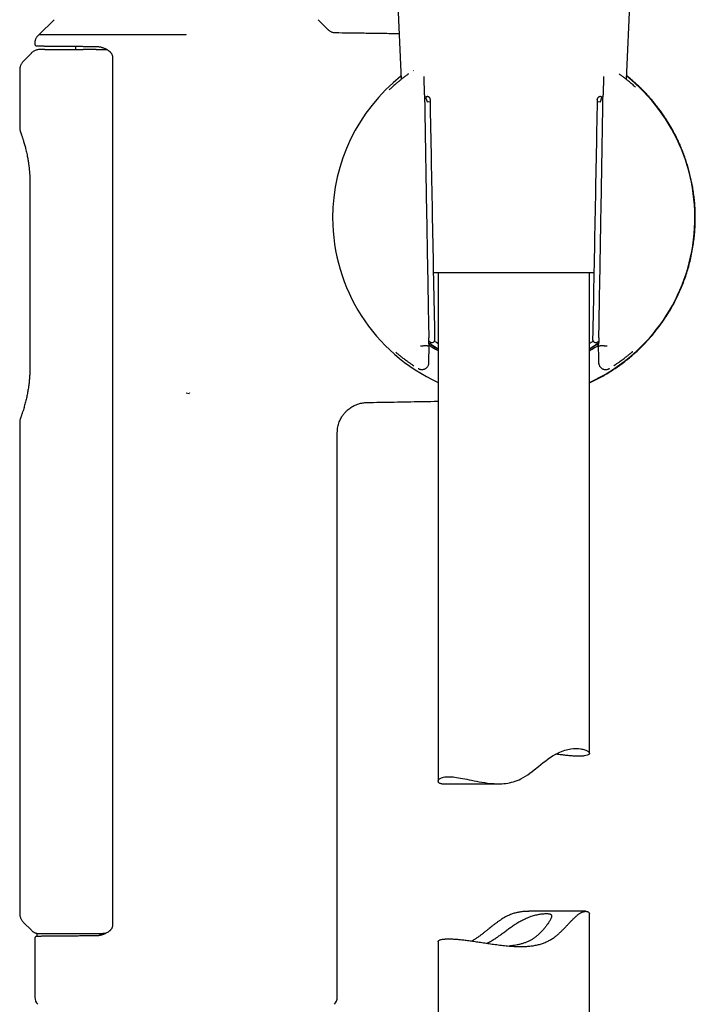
# Model space of a CAD drawing. Header units: millimetres. Extents: x 8 to 871, y 12 to 1888.
# Tile 112 of 114: x 774 to 841, y 1426 to 1524. Entities that reach past the tile are written whole.
import ezdxf

# ---------------------------------------------------------------- set-up
doc = ezdxf.new("R2010")
doc.units = ezdxf.units.MM

msp = doc.modelspace()

# ---------------------------------------------------------------- linework, layer by layer
at = {"color": 7, "linetype": 'Continuous', "lineweight": 30}
for p, q in [((811.374, 1527.102), (811.767, 1518.026)), ((834.128, 1518.026), (834.525, 1527.186)), ((777.355, 1523.963), (775.854, 1522.462)), ((804.563, 1522.94), (803.54, 1523.963)), ((790.448, 1522.458), (790.451, 1522.499)), ((775.447, 1521.657), (775.447, 1521.56)), ((775.103, 1520.644), (774.292, 1519.819)), ((776.448, 1521.012), (775.938, 1521.003)), ((779.497, 1521.326), (779.497, 1521.002)), ((781.547, 1520.995), (782.032, 1521.004)), ((782.032, 1521.004), (782.592, 1521.008)), ((783.15, 1520.293), (783.15, 1434.118)), ((773.947, 1518.977), (773.947, 1513.175)), ((814.091, 1516.51), (814.057, 1518.329)), ((831.838, 1518.328), (831.803, 1516.511)), ((831.842, 1518.328), (831.846, 1518.33)), ((814.091, 1516.51), (814.09, 1516.509)), ((814.091, 1516.511), (814.095, 1516.513)), ((831.8, 1516.513), (831.803, 1516.511)), ((814.273, 1516.314), (814.265, 1516.312)), ((774.958, 1507.846), (774.958, 1507.841)), ((774.958, 1507.841), (774.958, 1489.425)), ((830.895, 1498.859), (815.002, 1498.859)), ((815.447, 1498.859), (815.447, 1448.438)), ((830.447, 1451.199), (830.447, 1498.859)), ((814.396, 1491.616), (814.396, 1491.616)), ((814.396, 1491.616), (814.566, 1491.616)), ((814.538, 1489.954), (814.568, 1491.663)), ((831.32, 1492.064), (831.357, 1489.953)), ((831.329, 1491.616), (831.498, 1491.616)), ((831.498, 1491.616), (831.498, 1491.616)), ((790.447, 1486.957), (790.741, 1486.903)), ((790.773, 1486.943), (790.741, 1486.903)), ((773.947, 1484.091), (773.947, 1435.323)), ((805.447, 1427.02), (805.447, 1483.004)), ((815.808, 1448.184), (821.452, 1448.184)), ((830.087, 1435.534), (824.443, 1435.534)), ((774.299, 1434.474), (775.155, 1433.619)), ((830.447, 1384.859), (830.447, 1435.28)), ((775.447, 1432.851), (775.447, 1427.02)), ((775.647, 1433.349), (775.647, 1433.051)), ((782.447, 1433.326), (782.201, 1433.326)), ((815.447, 1432.519), (815.447, 1384.859))]:
    msp.add_line(p, q, dxfattribs=at)
at = {"color": 7, "linetype": 'Continuous', "lineweight": 30, "flags": 128}
for points in [[(814.674, 1516.039), (814.668, 1516.093), (814.657, 1516.133)], [(831.221, 1516.039), (831.227, 1516.093), (831.238, 1516.133)], [(815.808, 1448.187), (815.749, 1448.187), (815.679, 1448.198), (815.618, 1448.217), (815.566, 1448.243), (815.524, 1448.275), (815.49, 1448.312), (815.466, 1448.352), (815.452, 1448.395), (815.447, 1448.44), (815.453, 1448.486), (815.468, 1448.533), (815.494, 1448.58), (815.53, 1448.625), (815.578, 1448.669), (815.636, 1448.71), (815.705, 1448.748), (815.784, 1448.782), (815.882, 1448.814), (815.992, 1448.84), (816.115, 1448.86), (816.251, 1448.874), (816.402, 1448.881), (816.566, 1448.88), (816.743, 1448.873), (816.931, 1448.858), (817.102, 1448.839), (817.28, 1448.816), (817.467, 1448.788), (817.661, 1448.755), (817.867, 1448.719), (818.079, 1448.678), (818.3, 1448.635), (818.526, 1448.589), (818.766, 1448.54), (819.012, 1448.491), (819.265, 1448.441), (819.524, 1448.392), (819.794, 1448.345), (820.069, 1448.3), (820.351, 1448.261), (820.639, 1448.228), (821.005, 1448.198), (821.379, 1448.184), (821.763, 1448.191), (821.957, 1448.204), (822.151, 1448.224), (822.34, 1448.251), (822.528, 1448.285), (822.717, 1448.328), (822.903, 1448.379), (823.093, 1448.44), (823.28, 1448.511), (823.464, 1448.591), (823.646, 1448.678), (823.88, 1448.804), (824.107, 1448.94), (824.331, 1449.085), (824.549, 1449.236), (824.765, 1449.395), (824.978, 1449.558), (825.394, 1449.89), (825.635, 1450.085), (825.875, 1450.279), (826.115, 1450.468), (826.356, 1450.65), (826.604, 1450.826), (826.854, 1450.987), (827.109, 1451.134), (827.365, 1451.262), (827.526, 1451.334), (827.686, 1451.398), (827.845, 1451.456), (828.002, 1451.506), (828.16, 1451.55), (828.314, 1451.587), (828.465, 1451.617), (828.613, 1451.641), (828.883, 1451.669), (829.136, 1451.677), (829.372, 1451.668), (829.587, 1451.644), (829.701, 1451.624), (829.808, 1451.601), (829.906, 1451.575), (829.997, 1451.546), (830.081, 1451.515), (830.156, 1451.482), (830.282, 1451.413), (830.339, 1451.372), (830.384, 1451.33), (830.417, 1451.288), (830.438, 1451.247), (830.447, 1451.206), (830.443, 1451.167), (830.426, 1451.129), (830.396, 1451.094), (830.329, 1451.047), (830.233, 1451.007), (830.108, 1450.973), (829.955, 1450.946), (829.955, 1450.946)]]:
    msp.add_lwpolyline(points, dxfattribs=at)
at = {"color": 7, "linetype": 'Continuous', "lineweight": 30}
for centre, radius, start, end in [((822.947, 1504.306), 17.962, 128.55258, 180), ((822.947, 1504.306), 17.962, 294.67929, 51.44742), ((814.374, 1516.033), 0.3, 104.79527, 126.19243), ((814.504, 1512.117), 3.683, 87.35715, 92.09991), ((831.391, 1512.117), 3.683, 87.90009, 92.64285), ((831.521, 1516.033), 0.3, 53.80757, 75.19379), ((822.947, 1504.306), 17.962, 180, 245.32071), ((814.828, 1492.248), 0.3, 236.13238, 0.93193), ((831.067, 1492.248), 0.3, 179.06807, 303.86762), ((776.447, 1427.02), 1, 180, 225), ((804.447, 1427.02), 1, 315, 0)]:
    msp.add_arc(centre, radius, start, end, dxfattribs=at)
for centre, major_axis, ratio, start_param, end_param in [((825.459, 1504.35), (16.749, 0.293), 0.988692, 2.299139, 2.299523), ((820.436, 1504.35), (16.749, -0.293), 0.988692, 0.84207, 0.842454), ((825.459, 1504.35), (16.749, 0.293), 0.988692, 3.985409, 3.987412), ((820.436, 1504.35), (16.749, -0.293), 0.988692, 5.437366, 5.439368), ((832.638, 1567.538), (1.309, 75.922), 0.001218, 3.079851, 3.141615)]:
    msp.add_ellipse(centre, major_axis=major_axis, ratio=ratio, start_param=start_param, end_param=end_param, dxfattribs=at)
for points, knots in [([(775.859, 1522.465), (775.827, 1522.44), (775.762, 1522.389), (775.678, 1522.299), (775.606, 1522.201), (775.546, 1522.096), (775.501, 1521.987), (775.47, 1521.876), (775.451, 1521.766), (775.449, 1521.693), (775.447, 1521.657)], [0, 0, 0, 0, 0.1302532, 0.2608194, 0.3907182, 0.5189989, 0.644781, 0.7672867, 0.8858644, 1, 1, 1, 1]), ([(790.447, 1522.457), (790.28, 1522.457), (789.947, 1522.456), (789.446, 1522.455), (788.946, 1522.454), (788.447, 1522.453), (787.952, 1522.453), (787.46, 1522.453), (786.97, 1522.454), (786.482, 1522.456), (785.996, 1522.458), (785.512, 1522.459), (785.033, 1522.46), (784.532, 1522.46), (784.011, 1522.458), (783.471, 1522.457), (782.942, 1522.456), (782.422, 1522.456), (781.913, 1522.457), (781.414, 1522.458), (780.932, 1522.461), (780.473, 1522.462), (780.037, 1522.462), (779.625, 1522.462), (779.229, 1522.461), (778.854, 1522.46), (778.499, 1522.459), (778.166, 1522.459), (777.853, 1522.46), (777.558, 1522.461), (777.284, 1522.461), (777.031, 1522.462), (776.8, 1522.462), (776.595, 1522.462), (776.415, 1522.462), (776.261, 1522.462), (776.13, 1522.462), (776.023, 1522.461), (775.941, 1522.461), (775.885, 1522.461), (775.855, 1522.461), (775.856, 1522.461), (775.856, 1522.461)], [0, 0, 0, 0, 0.021812, 0.043647, 0.06556, 0.087499, 0.109325, 0.13115, 0.153087, 0.175023, 0.197287, 0.219551, 0.241918, 0.264286, 0.290686, 0.317086, 0.343673, 0.37026, 0.39745, 0.424639, 0.452035, 0.479432, 0.505543, 0.531696, 0.557976, 0.584302, 0.610296, 0.636291, 0.662466, 0.688642, 0.715375, 0.742108, 0.769029, 0.795949, 0.822221, 0.848493, 0.874945, 0.901397, 0.928418, 0.95544, 0.982659, 1, 1, 1, 1]), ([(805.257, 1522.648), (805.215, 1522.65), (805.129, 1522.654), (805.003, 1522.681), (804.88, 1522.724), (804.763, 1522.782), (804.656, 1522.854), (804.593, 1522.912), (804.562, 1522.941)], [0, 0, 0, 0, 0.164349, 0.331465, 0.5, 0.668535, 0.835651, 1, 1, 1, 1]), ([(811.571, 1522.557), (811.411, 1522.56), (810.762, 1522.571), (809.611, 1522.59), (808.107, 1522.612), (806.652, 1522.631), (805.698, 1522.643), (805.257, 1522.648)], [0, 0, 0, 0, 0.075831, 0.308584, 0.546814, 0.790408, 1, 1, 1, 1]), ([(775.447, 1521.56), (775.45, 1521.535), (775.454, 1521.496), (775.479, 1521.45), (775.505, 1521.417), (775.537, 1521.392), (775.584, 1521.367), (775.622, 1521.363), (775.647, 1521.36)], [0, 0, 0, 0, 0.239784, 0.368781, 0.500449, 0.632051, 0.760855, 1, 1, 1, 1]), ([(775.938, 1521.002), (775.893, 1521), (775.794, 1520.996), (775.645, 1520.964), (775.493, 1520.913), (775.349, 1520.84), (775.216, 1520.751), (775.139, 1520.678), (775.101, 1520.642)], [0, 0, 0, 0, 0.145516, 0.31622, 0.488549, 0.660968, 0.83194, 1, 1, 1, 1]), ([(775.646, 1521.36), (775.649, 1521.36), (775.654, 1521.36), (775.702, 1521.36), (775.778, 1521.359), (775.885, 1521.358), (776.016, 1521.357), (776.165, 1521.356), (776.328, 1521.354), (776.512, 1521.352), (776.717, 1521.351), (776.944, 1521.349), (777.208, 1521.346), (777.513, 1521.344), (777.864, 1521.341), (778.242, 1521.337), (778.647, 1521.334), (779.052, 1521.33), (779.449, 1521.327), (779.833, 1521.324), (780.232, 1521.32), (780.645, 1521.316), (781.072, 1521.313), (781.369, 1521.31), (781.517, 1521.309)], [0, 0, 0, 0, 0.049437, 0.098716, 0.147937, 0.197204, 0.246619, 0.288966, 0.331181, 0.373326, 0.415467, 0.457669, 0.499996, 0.550793, 0.601418, 0.651981, 0.702593, 0.753367, 0.794577, 0.835665, 0.876693, 0.917718, 0.958801, 1, 1, 1, 1]), ([(776.448, 1521.012), (776.456, 1521.012), (776.473, 1521.012), (776.631, 1521.011), (776.929, 1521.009), (777.337, 1521.008), (777.775, 1521.006), (778.156, 1521.005), (778.535, 1521.004), (778.9, 1521.003), (779.241, 1521.003), (779.547, 1521.002), (779.822, 1521.002), (780.054, 1521.001), (780.199, 1521.001), (780.258, 1521.001)], [0, 0, 0, 0, 0.102255, 0.220283, 0.352078, 0.497635, 0.584681, 0.663756, 0.734858, 0.797987, 0.853143, 0.900325, 0.939532, 0.975193, 1, 1, 1, 1]), ([(781.547, 1520.995), (781.435, 1520.996), (781.21, 1520.997), (780.884, 1520.999), (780.565, 1521), (780.361, 1521.001), (780.258, 1521.001)], [0, 0, 0, 0, 0.249463, 0.498927, 0.749463, 1, 1, 1, 1]), ([(781.495, 1521.312), (781.54, 1521.311), (781.63, 1521.308), (781.763, 1521.293), (781.891, 1521.272), (782.005, 1521.246), (782.11, 1521.218), (782.211, 1521.185), (782.319, 1521.144), (782.423, 1521.098), (782.523, 1521.048), (782.611, 1520.999), (782.691, 1520.948), (782.762, 1520.898), (782.824, 1520.849), (782.884, 1520.796), (782.941, 1520.74), (782.994, 1520.68), (783.046, 1520.611), (783.095, 1520.527), (783.13, 1520.441), (783.148, 1520.36), (783.149, 1520.315), (783.15, 1520.293)], [0, 0, 0, 0, 0.0692723, 0.1373916, 0.2041059, 0.2635652, 0.3128793, 0.3669287, 0.4242803, 0.4863171, 0.5341789, 0.586446, 0.632399, 0.669693, 0.7085528, 0.7440563, 0.7805663, 0.8180504, 0.8528767, 0.8957981, 0.9450794, 0.971856, 1, 1, 1, 1]), ([(774.293, 1519.82), (774.267, 1519.792), (774.215, 1519.736), (774.146, 1519.641), (774.086, 1519.54), (774.036, 1519.433), (773.996, 1519.322), (773.968, 1519.208), (773.951, 1519.093), (773.948, 1519.015), (773.947, 1518.977)], [0, 0, 0, 0, 0.122901, 0.24757, 0.37345, 0.499946, 0.62645, 0.75235, 0.877053, 1, 1, 1, 1]), ([(812.509, 1518.586), (812.431, 1518.531), (812.351, 1518.473), (812.276, 1518.417), (812.273, 1518.415)], [0, 0, 0, 0, 0.959829, 1, 1, 1, 1]), ([(812.989, 1518.91), (812.984, 1518.907), (812.974, 1518.902), (812.965, 1518.896), (812.96, 1518.893)], [0, 0, 0, 0, 0.519363, 1, 1, 1, 1]), ([(833.605, 1518.427), (833.603, 1518.429), (833.533, 1518.482), (833.457, 1518.536), (833.384, 1518.588)], [0, 0, 0, 0, 0.034876, 1, 1, 1, 1]), ([(812.273, 1518.415), (812.184, 1518.348), (812.004, 1518.214), (811.758, 1518.02), (811.531, 1517.836), (811.327, 1517.665), (811.144, 1517.509), (810.982, 1517.365), (810.836, 1517.235), (810.708, 1517.118), (810.627, 1517.042), (810.591, 1517.009), (810.589, 1517.007)], [0, 0, 0, 0, 0.123937, 0.247638, 0.367113, 0.482536, 0.592104, 0.69804, 0.800317, 0.898606, 0.994608, 1, 1, 1, 1]), ([(830.447, 1487.949), (830.624, 1488.031), (830.984, 1488.199), (831.513, 1488.474), (832.031, 1488.764), (832.526, 1489.062), (832.997, 1489.368), (833.471, 1489.697), (833.944, 1490.05), (834.414, 1490.426), (834.855, 1490.805), (835.271, 1491.184), (835.662, 1491.564), (836.028, 1491.941), (836.368, 1492.313), (836.684, 1492.676), (836.974, 1493.029), (837.241, 1493.369), (837.485, 1493.695), (837.712, 1494.013), (837.965, 1494.384), (838.246, 1494.819), (838.552, 1495.33), (838.848, 1495.863), (839.131, 1496.416), (839.399, 1496.992), (839.652, 1497.589), (839.887, 1498.207), (840.103, 1498.845), (840.298, 1499.504), (840.471, 1500.182), (840.62, 1500.878), (840.738, 1501.557), (840.827, 1502.216), (840.89, 1502.852), (840.932, 1503.497), (840.95, 1504.151), (840.944, 1504.809), (840.914, 1505.463), (840.86, 1506.104), (840.785, 1506.727), (840.692, 1507.331), (840.581, 1507.916), (840.456, 1508.481), (840.317, 1509.026), (840.167, 1509.55), (839.998, 1510.079), (839.809, 1510.613), (839.6, 1511.148), (839.382, 1511.659), (839.155, 1512.146), (838.921, 1512.61), (838.693, 1513.033), (838.473, 1513.417), (838.262, 1513.766), (838.045, 1514.109), (837.813, 1514.457), (837.557, 1514.821), (837.274, 1515.204), (836.985, 1515.572), (836.694, 1515.925), (836.404, 1516.259), (836.093, 1516.601), (835.758, 1516.951), (835.4, 1517.305), (835.019, 1517.661), (834.612, 1518.017), (834.319, 1518.265), (834.157, 1518.39), (834.144, 1518.4)], [0, 0, 0, 0, 0.015882, 0.032512, 0.048676, 0.06439, 0.079672, 0.094532, 0.111511, 0.127911, 0.143733, 0.158975, 0.173898, 0.188218, 0.201933, 0.215043, 0.227547, 0.239237, 0.250342, 0.260861, 0.271132, 0.286992, 0.303211, 0.319788, 0.336723, 0.354013, 0.371659, 0.389659, 0.408013, 0.426716, 0.445766, 0.465158, 0.484886, 0.502054, 0.51945, 0.537063, 0.554879, 0.572887, 0.59081, 0.608321, 0.625409, 0.642065, 0.658279, 0.674043, 0.689346, 0.704183, 0.718553, 0.734758, 0.750399, 0.765512, 0.780126, 0.79427, 0.807967, 0.819366, 0.830461, 0.841276, 0.852536, 0.86464, 0.8776, 0.891431, 0.902898, 0.914926, 0.927529, 0.940716, 0.954496, 0.968617, 0.98333, 0.998647, 1, 1, 1, 1]), ([(835.003, 1517.284), (835.002, 1517.286), (834.955, 1517.328), (834.851, 1517.42), (834.688, 1517.563), (834.507, 1517.717), (834.309, 1517.88), (834.094, 1518.053), (833.86, 1518.236), (833.69, 1518.363), (833.605, 1518.427)], [0, 0, 0, 0, 0.005681, 0.134959, 0.270295, 0.411825, 0.551086, 0.696152, 0.847198, 1, 1, 1, 1]), ([(814.095, 1516.513), (814.117, 1515.174), (814.162, 1512.494), (814.23, 1508.475), (814.3, 1504.456), (814.371, 1500.436), (814.442, 1496.417), (814.491, 1493.738), (814.515, 1492.398)], [0, 0, 0, 0, 0.1666832, 0.3333464, 0.4999997, 0.666653, 0.8333164, 1, 1, 1, 1]), ([(831.38, 1492.398), (831.404, 1493.738), (831.453, 1496.417), (831.524, 1500.436), (831.595, 1504.456), (831.665, 1508.475), (831.733, 1512.494), (831.778, 1515.174), (831.8, 1516.513)], [0, 0, 0, 0, 0.1666836, 0.333347, 0.5000003, 0.6666536, 0.8333168, 1, 1, 1, 1]), ([(831.805, 1516.509), (831.804, 1516.51), (831.803, 1516.511), (831.803, 1516.511), (831.804, 1516.511)], [0, 0, 0, 0, 0.830909, 1, 1, 1, 1]), ([(814.208, 1516.247), (814.211, 1516.238), (814.217, 1516.22), (814.23, 1516.18), (814.247, 1516.13), (814.264, 1516.084), (814.277, 1516.047), (814.286, 1516.022), (814.296, 1515.993), (814.313, 1515.949), (814.337, 1515.883), (814.358, 1515.828), (814.369, 1515.798)], [0, 0, 0, 0, 0.11653, 0.23858, 0.366277, 0.499724, 0.544538, 0.594427, 0.64939, 0.709426, 0.844609, 1, 1, 1, 1]), ([(814.675, 1516.035), (814.672, 1516.063), (814.667, 1516.116), (814.636, 1516.185), (814.594, 1516.241), (814.543, 1516.284), (814.484, 1516.315), (814.416, 1516.332), (814.344, 1516.335), (814.297, 1516.321), (814.273, 1516.314)], [0, 0, 0, 0, 0.145717, 0.278697, 0.393272, 0.508074, 0.622961, 0.739875, 0.872583, 1, 1, 1, 1]), ([(815.129, 1492.253), (815.053, 1496.216), (814.902, 1504.142), (814.751, 1512.069), (814.675, 1516.031)], [0, 0, 0, 0, 0.500036, 1, 1, 1, 1]), ([(831.22, 1516.031), (831.144, 1512.068), (830.993, 1504.142), (830.842, 1496.216), (830.766, 1492.253)], [0, 0, 0, 0, 0.4999763, 1, 1, 1, 1]), ([(831.622, 1516.314), (831.599, 1516.321), (831.551, 1516.335), (831.478, 1516.332), (831.411, 1516.315), (831.351, 1516.284), (831.301, 1516.241), (831.259, 1516.185), (831.227, 1516.116), (831.222, 1516.063), (831.22, 1516.035)], [0, 0, 0, 0, 0.127709, 0.260437, 0.377313, 0.492147, 0.606906, 0.721441, 0.854368, 1, 1, 1, 1]), ([(831.526, 1515.798), (831.537, 1515.828), (831.558, 1515.884), (831.586, 1515.959), (831.608, 1516.02), (831.624, 1516.066), (831.637, 1516.101), (831.647, 1516.13), (831.657, 1516.156), (831.667, 1516.187), (831.678, 1516.22), (831.684, 1516.238), (831.687, 1516.247)], [0, 0, 0, 0, 0.15546, 0.2907, 0.405682, 0.500383, 0.56784, 0.633847, 0.698416, 0.761558, 0.883535, 1, 1, 1, 1]), ([(773.951, 1513.177), (773.953, 1513.13), (773.957, 1513.034), (773.986, 1512.942), (774.001, 1512.896)], [0, 0, 0, 0, 0.498188, 1, 1, 1, 1]), ([(774.001, 1512.896), (774.002, 1512.894), (774.003, 1512.889), (774.016, 1512.853), (774.036, 1512.796), (774.064, 1512.718), (774.089, 1512.647), (774.101, 1512.613)], [0, 0, 0, 0, 0.2018904, 0.4038763, 0.6061135, 0.8087815, 1, 1, 1, 1]), ([(774.001, 1512.895), (774.002, 1512.893), (774.003, 1512.89), (774.015, 1512.855), (774.035, 1512.799), (774.062, 1512.722), (774.087, 1512.652), (774.099, 1512.618)], [0, 0, 0, 0, 0.192534, 0.396605, 0.601104, 0.806226, 1, 1, 1, 1]), ([(774.098, 1512.62), (774.111, 1512.585), (774.135, 1512.516), (774.177, 1512.394), (774.221, 1512.263), (774.266, 1512.123), (774.316, 1511.966), (774.369, 1511.789), (774.426, 1511.595), (774.48, 1511.398), (774.537, 1511.181), (774.595, 1510.945), (774.652, 1510.692), (774.701, 1510.451), (774.744, 1510.223), (774.78, 1510.012), (774.81, 1509.818), (774.834, 1509.644), (774.854, 1509.487), (774.872, 1509.339), (774.888, 1509.191), (774.903, 1509.038), (774.921, 1508.825), (774.94, 1508.545), (774.955, 1508.198), (774.957, 1507.961), (774.958, 1507.841)], [0, 0, 0, 0, 0.048733, 0.095739, 0.141093, 0.184845, 0.22703, 0.277587, 0.325751, 0.371538, 0.414954, 0.469161, 0.519189, 0.565088, 0.606922, 0.644741, 0.678582, 0.708474, 0.734436, 0.758371, 0.782908, 0.808067, 0.83385, 0.887305, 0.943046, 1, 1, 1, 1]), ([(814.544, 1491.782), (814.542, 1491.786), (814.54, 1491.792), (814.537, 1491.817), (814.535, 1491.85), (814.532, 1491.893), (814.529, 1491.945), (814.527, 1492.002), (814.523, 1492.08), (814.52, 1492.181), (814.517, 1492.289), (814.516, 1492.361), (814.515, 1492.398)], [0, 0, 0, 0, 0.1223887, 0.1850308, 0.2498284, 0.3709562, 0.4342636, 0.5001823, 0.6218057, 0.7501578, 0.8736926, 1, 1, 1, 1]), ([(814.523, 1492.086), (814.531, 1492.081), (814.566, 1492.057), (814.6, 1492.035), (814.623, 1492.021), (814.629, 1492.017)], [0, 0, 0, 0, 0.176719, 0.787771, 1, 1, 1, 1]), ([(815.447, 1491.837), (815.435, 1491.845), (815.306, 1491.927), (815.187, 1492.01), (815.079, 1492.085)], [0, 0, 0, 0, 0.094069, 1, 1, 1, 1]), ([(830.816, 1492.084), (830.79, 1492.065), (830.678, 1491.988), (830.555, 1491.905), (830.455, 1491.841), (830.447, 1491.837)], [0, 0, 0, 0, 0.226686, 0.945234, 1, 1, 1, 1]), ([(830.766, 1492.252), (830.767, 1492.232), (830.769, 1492.189), (830.789, 1492.125), (830.826, 1492.062), (830.88, 1492.007), (830.949, 1491.967), (831.024, 1491.946), (831.093, 1491.945), (831.126, 1491.954), (831.141, 1491.957)], [0, 0, 0, 0, 0.107194, 0.225361, 0.353091, 0.488994, 0.629912, 0.765859, 0.895276, 1, 1, 1, 1]), ([(831.38, 1492.398), (831.379, 1492.362), (831.377, 1492.289), (831.375, 1492.183), (831.371, 1492.081), (831.368, 1491.988), (831.364, 1491.906), (831.36, 1491.851), (831.357, 1491.818), (831.355, 1491.792), (831.353, 1491.786), (831.351, 1491.782)], [0, 0, 0, 0, 0.12472, 0.249875, 0.374633, 0.499298, 0.625226, 0.749389, 0.810842, 0.874662, 1, 1, 1, 1]), ([(814.396, 1491.616), (814.393, 1491.615), (814.387, 1491.613), (814.352, 1491.61), (814.3, 1491.608), (814.231, 1491.605), (814.146, 1491.603), (814.049, 1491.602), (813.942, 1491.6), (813.829, 1491.599), (813.741, 1491.599), (813.694, 1491.599), (813.684, 1491.599)], [0, 0, 0, 0, 0.107024, 0.217152, 0.324175, 0.434303, 0.541334, 0.651469, 0.758516, 0.868667, 0.973896, 1, 1, 1, 1]), ([(814.53, 1491.922), (814.696, 1491.808), (814.982, 1491.611), (815.309, 1491.416), (815.447, 1491.334)], [0, 0, 0, 0, 0.576606, 1, 1, 1, 1]), ([(814.532, 1491.887), (814.609, 1491.833), (814.838, 1491.674), (815.144, 1491.479), (815.38, 1491.343), (815.447, 1491.305)], [0, 0, 0, 0, 0.265044, 0.791093, 1, 1, 1, 1]), ([(814.566, 1491.616), (814.566, 1491.618), (814.567, 1491.622), (814.568, 1491.647), (814.569, 1491.691), (814.569, 1491.732), (814.569, 1491.761)], [0, 0, 0, 0, 0.185757, 0.37268, 0.559462, 1, 1, 1, 1]), ([(814.574, 1491.67), (814.765, 1491.543), (815.038, 1491.362), (815.354, 1491.185), (815.447, 1491.132)], [0, 0, 0, 0, 0.702775, 1, 1, 1, 1]), ([(814.644, 1492.008), (814.651, 1492.003), (814.667, 1491.993), (814.692, 1491.979), (814.723, 1491.965), (814.756, 1491.955), (814.799, 1491.947), (814.844, 1491.943), (814.874, 1491.951), (814.88, 1491.953)], [0, 0, 0, 0, 0.182172, 0.383457, 0.56292, 0.648859, 0.738782, 0.944673, 1, 1, 1, 1]), ([(830.447, 1491.333), (830.6, 1491.425), (830.848, 1491.574), (831.134, 1491.761), (831.27, 1491.855), (831.323, 1491.891)], [0, 0, 0, 0, 0.497472, 0.806207, 1, 1, 1, 1]), ([(830.447, 1491.302), (830.462, 1491.311), (830.617, 1491.399), (830.897, 1491.575), (831.173, 1491.752), (831.31, 1491.848), (831.323, 1491.857)], [0, 0, 0, 0, 0.048115, 0.500624, 0.953172, 1, 1, 1, 1]), ([(830.447, 1491.132), (830.534, 1491.181), (830.844, 1491.355), (831.135, 1491.539), (831.32, 1491.67), (831.326, 1491.674)], [0, 0, 0, 0, 0.274468, 0.976217, 1, 1, 1, 1]), ([(832.211, 1491.599), (832.201, 1491.599), (832.153, 1491.599), (832.065, 1491.599), (831.951, 1491.6), (831.844, 1491.602), (831.747, 1491.603), (831.663, 1491.605), (831.594, 1491.608), (831.542, 1491.61), (831.508, 1491.613), (831.502, 1491.615), (831.498, 1491.616)], [0, 0, 0, 0, 0.026104, 0.133167, 0.243335, 0.350398, 0.460566, 0.567621, 0.677782, 0.784821, 0.894965, 1, 1, 1, 1]), ([(811.244, 1490.979), (811.246, 1490.977), (811.261, 1490.965), (811.297, 1490.935), (811.357, 1490.886), (811.432, 1490.824), (811.524, 1490.749), (811.63, 1490.664), (811.75, 1490.569), (811.883, 1490.466), (812.034, 1490.35), (812.206, 1490.222), (812.4, 1490.08), (812.618, 1489.926), (812.832, 1489.778), (812.98, 1489.679), (813.042, 1489.639)], [0, 0, 0, 0, 0.0079854, 0.0635644, 0.1244797, 0.1907766, 0.2624996, 0.339687, 0.411731, 0.4879852, 0.5684395, 0.6530639, 0.7418035, 0.8345744, 0.9312603, 1, 1, 1, 1]), ([(832.854, 1489.639), (832.917, 1489.681), (833.069, 1489.782), (833.287, 1489.933), (833.508, 1490.089), (833.703, 1490.232), (833.876, 1490.362), (834.027, 1490.477), (834.159, 1490.58), (834.273, 1490.67), (834.37, 1490.748), (834.452, 1490.815), (834.522, 1490.871), (834.579, 1490.918), (834.626, 1490.957), (834.666, 1490.99), (834.7, 1491.018), (834.725, 1491.039), (834.738, 1491.049), (834.738, 1491.05), (834.738, 1491.05)], [0, 0, 0, 0, 0.062031, 0.148349, 0.230707, 0.309062, 0.383394, 0.453701, 0.519991, 0.582285, 0.640607, 0.694982, 0.745437, 0.791997, 0.834681, 0.873505, 0.913937, 0.95164, 0.98922, 1, 1, 1, 1]), ([(774.958, 1489.425), (774.958, 1489.363), (774.957, 1489.248), (774.954, 1489.088), (774.949, 1488.953), (774.945, 1488.842), (774.94, 1488.754), (774.934, 1488.646), (774.925, 1488.503), (774.911, 1488.318), (774.893, 1488.121), (774.87, 1487.912), (774.843, 1487.688), (774.81, 1487.449), (774.773, 1487.213), (774.733, 1486.982), (774.69, 1486.757), (774.642, 1486.528), (774.588, 1486.295), (774.531, 1486.062), (774.47, 1485.829), (774.406, 1485.601), (774.341, 1485.381), (774.281, 1485.189), (774.228, 1485.024), (774.181, 1484.886), (774.138, 1484.758), (774.112, 1484.686), (774.1, 1484.65)], [0, 0, 0, 0, 0.029372, 0.05483, 0.076395, 0.094078, 0.107884, 0.118698, 0.146067, 0.177153, 0.208653, 0.243255, 0.280982, 0.321865, 0.365999, 0.405328, 0.447012, 0.491094, 0.537619, 0.586602, 0.63805, 0.691972, 0.748379, 0.807301, 0.85318, 0.900545, 0.949456, 1, 1, 1, 1]), ([(813.46, 1489.376), (813.474, 1489.368), (813.503, 1489.352), (813.545, 1489.331), (813.594, 1489.31), (813.649, 1489.292), (813.709, 1489.277), (813.78, 1489.267), (813.853, 1489.266), (813.93, 1489.272), (814.012, 1489.288), (814.096, 1489.316), (814.178, 1489.356), (814.255, 1489.406), (814.329, 1489.47), (814.397, 1489.549), (814.454, 1489.639), (814.497, 1489.74), (814.526, 1489.845), (814.53, 1489.918), (814.533, 1489.953)], [0, 0, 0, 0, 0.06151, 0.134712, 0.189435, 0.23318, 0.274376, 0.316204, 0.36361, 0.404737, 0.45482, 0.513946, 0.564088, 0.618838, 0.677654, 0.739766, 0.804199, 0.869829, 0.935476, 1, 1, 1, 1]), ([(832.387, 1489.35), (832.393, 1489.353), (832.409, 1489.361), (832.424, 1489.37), (832.434, 1489.376)], [0, 0, 0, 0, 0.347437, 1, 1, 1, 1]), ([(805.447, 1483.004), (805.45, 1483.101), (805.455, 1483.292), (805.497, 1483.568), (805.559, 1483.828), (805.638, 1484.067), (805.73, 1484.283), (805.829, 1484.474), (805.931, 1484.641), (806.031, 1484.785), (806.128, 1484.909), (806.225, 1485.022), (806.327, 1485.128), (806.454, 1485.249), (806.611, 1485.38), (806.801, 1485.516), (807.005, 1485.638), (807.201, 1485.736), (807.389, 1485.814), (807.568, 1485.875), (807.761, 1485.927), (807.967, 1485.968), (808.185, 1485.996), (808.333, 1486.002), (808.408, 1486.004)], [0, 0, 0, 0, 0.062162, 0.122137, 0.179351, 0.233301, 0.28356, 0.329783, 0.371705, 0.409129, 0.44193, 0.472973, 0.50456, 0.536656, 0.585653, 0.635545, 0.686161, 0.738353, 0.776281, 0.816787, 0.859666, 0.90468, 0.951558, 1, 1, 1, 1]), ([(808.405, 1486.004), (808.494, 1486.005), (809.045, 1486.013), (810.048, 1486.028), (811.406, 1486.05), (812.739, 1486.074), (814.056, 1486.099), (814.956, 1486.117), (815.42, 1486.127), (815.447, 1486.128)], [0, 0, 0, 0, 0.037948, 0.234464, 0.427299, 0.616567, 0.802366, 0.988468, 1, 1, 1, 1]), ([(774.001, 1484.371), (773.987, 1484.325), (773.958, 1484.234), (773.953, 1484.139), (773.951, 1484.091)], [0, 0, 0, 0, 0.501775, 1, 1, 1, 1]), ([(774.101, 1484.652), (774.089, 1484.618), (774.064, 1484.548), (774.037, 1484.471), (774.016, 1484.413), (774.004, 1484.378), (774.002, 1484.373), (774.002, 1484.371)], [0, 0, 0, 0, 0.191614, 0.394693, 0.597328, 0.799698, 1, 1, 1, 1]), ([(774.098, 1484.647), (774.087, 1484.613), (774.062, 1484.543), (774.035, 1484.466), (774.015, 1484.41), (774.003, 1484.376), (774.002, 1484.373), (774.002, 1484.371)], [0, 0, 0, 0, 0.194375, 0.400156, 0.605287, 0.809966, 1, 1, 1, 1]), ([(829.955, 1450.946), (829.918, 1450.942), (829.844, 1450.933), (829.72, 1450.924), (829.585, 1450.918), (829.438, 1450.916), (829.278, 1450.918), (829.107, 1450.923), (828.924, 1450.932), (828.734, 1450.944), (828.536, 1450.96), (828.331, 1450.979), (828.117, 1451.001), (827.893, 1451.026), (827.66, 1451.054), (827.416, 1451.086), (827.23, 1451.111), (827.123, 1451.126), (827.102, 1451.129)], [0, 0, 0, 0, 0.064519, 0.129037, 0.194008, 0.258978, 0.325378, 0.391778, 0.458672, 0.525566, 0.590084, 0.654602, 0.719563, 0.784525, 0.850862, 0.917199, 0.984, 1, 1, 1, 1]), ([(815.94, 1432.771), (815.977, 1432.776), (816.05, 1432.785), (816.175, 1432.794), (816.31, 1432.8), (816.457, 1432.802), (816.617, 1432.8), (816.788, 1432.795), (816.97, 1432.786), (817.161, 1432.774), (817.359, 1432.758), (817.564, 1432.739), (817.778, 1432.717), (818.002, 1432.692), (818.235, 1432.663), (818.479, 1432.632), (818.73, 1432.598), (818.987, 1432.562), (819.249, 1432.524), (819.516, 1432.484), (819.788, 1432.443), (820.069, 1432.401), (820.356, 1432.358), (820.65, 1432.315), (820.948, 1432.273), (821.251, 1432.231), (821.558, 1432.192), (821.868, 1432.155), (822.181, 1432.121), (822.499, 1432.092), (822.821, 1432.068), (823.148, 1432.05), (823.475, 1432.041), (823.837, 1432.04), (824.232, 1432.055), (824.587, 1432.087), (824.869, 1432.126), (825.08, 1432.162), (825.289, 1432.206), (825.492, 1432.257), (825.689, 1432.315), (825.881, 1432.38), (826.068, 1432.453), (826.253, 1432.534), (826.434, 1432.624), (826.611, 1432.724), (826.782, 1432.831), (826.984, 1432.971), (827.212, 1433.149), (827.462, 1433.367), (827.7, 1433.592), (827.93, 1433.823), (828.153, 1434.056), (828.37, 1434.286), (828.581, 1434.511), (828.787, 1434.725), (828.989, 1434.923), (829.152, 1435.071), (829.281, 1435.177), (829.377, 1435.251), (829.471, 1435.316), (829.561, 1435.371), (829.648, 1435.417), (829.73, 1435.455), (829.809, 1435.484), (829.911, 1435.515), (830.028, 1435.535), (830.136, 1435.535), (830.218, 1435.521), (830.278, 1435.502), (830.33, 1435.475), (830.373, 1435.444), (830.406, 1435.407), (830.43, 1435.366), (830.445, 1435.324), (830.446, 1435.294), (830.447, 1435.28)], [0, 0, 0, 0, 0.013778, 0.027556, 0.041431, 0.055306, 0.069486, 0.083666, 0.097951, 0.112237, 0.126015, 0.139793, 0.153665, 0.167538, 0.181705, 0.195871, 0.210137, 0.224403, 0.238402, 0.252401, 0.266492, 0.280583, 0.294959, 0.309334, 0.323807, 0.338281, 0.352765, 0.36725, 0.381843, 0.396435, 0.411395, 0.426355, 0.441463, 0.456571, 0.476417, 0.496378, 0.506559, 0.516739, 0.526998, 0.537256, 0.547185, 0.557114, 0.567124, 0.577135, 0.587402, 0.59767, 0.608023, 0.618376, 0.635629, 0.652885, 0.670275, 0.687666, 0.705274, 0.722882, 0.740595, 0.758305, 0.775838, 0.793458, 0.802454, 0.811449, 0.820536, 0.829622, 0.838398, 0.847174, 0.856034, 0.864893, 0.883062, 0.901357, 0.913528, 0.925698, 0.937963, 0.950228, 0.962736, 0.975244, 0.987821, 1, 1, 1, 1]), ([(824.443, 1435.532), (824.339, 1435.532), (824.172, 1435.531), (823.938, 1435.515), (823.746, 1435.495), (823.555, 1435.468), (823.366, 1435.434), (823.178, 1435.392), (822.989, 1435.34), (822.801, 1435.279), (822.614, 1435.208), (822.43, 1435.128), (822.229, 1435.031), (822.014, 1434.915), (821.786, 1434.779), (821.563, 1434.634), (821.344, 1434.482), (821.129, 1434.323), (820.845, 1434.106), (820.556, 1433.874), (820.259, 1433.632), (820.019, 1433.438), (819.78, 1433.249), (819.537, 1433.065), (819.291, 1432.89), (819.042, 1432.728), (818.876, 1432.635), (818.793, 1432.589)], [0, 0, 0, 0, 0.0468873, 0.0761041, 0.1053199, 0.1337876, 0.1622543, 0.1909942, 0.2197334, 0.2493882, 0.2790443, 0.3090081, 0.3389736, 0.3786187, 0.4182681, 0.4582479, 0.4982305, 0.5388449, 0.5794608, 0.6609171, 0.7088409, 0.7567634, 0.8048878, 0.8530073, 0.9022318, 0.9514463, 1, 1, 1, 1]), ([(773.947, 1435.323), (773.949, 1435.284), (773.951, 1435.206), (773.968, 1435.09), (773.997, 1434.974), (774.037, 1434.862), (774.089, 1434.754), (774.15, 1434.652), (774.22, 1434.557), (774.274, 1434.501), (774.301, 1434.473)], [0, 0, 0, 0, 0.122898, 0.247592, 0.373511, 0.500047, 0.626578, 0.752478, 0.877142, 1, 1, 1, 1]), ([(820.266, 1432.372), (820.291, 1432.383), (820.377, 1432.421), (820.535, 1432.501), (820.737, 1432.611), (820.948, 1432.736), (821.144, 1432.862), (821.32, 1432.983), (821.53, 1433.131), (821.798, 1433.327), (822.126, 1433.573), (822.464, 1433.822), (822.753, 1434.028), (822.991, 1434.188), (823.173, 1434.307), (823.359, 1434.422), (823.55, 1434.534), (823.743, 1434.639), (823.954, 1434.747), (824.182, 1434.852), (824.428, 1434.953), (824.674, 1435.042), (824.913, 1435.116), (825.143, 1435.176), (825.363, 1435.224), (825.573, 1435.26), (825.768, 1435.286), (825.946, 1435.303), (826.107, 1435.311), (826.252, 1435.311), (826.379, 1435.303), (826.486, 1435.287), (826.573, 1435.26), (826.638, 1435.221), (826.68, 1435.171), (826.699, 1435.108), (826.697, 1435.032), (826.676, 1434.94), (826.635, 1434.835), (826.578, 1434.719), (826.508, 1434.592), (826.423, 1434.455), (826.332, 1434.318), (826.239, 1434.186), (826.147, 1434.062), (826.048, 1433.935), (825.942, 1433.805), (825.828, 1433.673), (825.707, 1433.539), (825.578, 1433.405), (825.423, 1433.255), (825.236, 1433.09), (825.011, 1432.915), (824.765, 1432.751), (824.501, 1432.604), (824.22, 1432.477), (823.923, 1432.367), (823.608, 1432.274), (823.299, 1432.204), (823.004, 1432.152), (822.744, 1432.116), (822.576, 1432.1), (822.501, 1432.093)], [0, 0, 0, 0, 0.006829, 0.023397, 0.040077, 0.057091, 0.074209, 0.086434, 0.09866, 0.123301, 0.148435, 0.17371, 0.199298, 0.212183, 0.225067, 0.238289, 0.25151, 0.264888, 0.278266, 0.294912, 0.311666, 0.328776, 0.346017, 0.362666, 0.379434, 0.39657, 0.41383, 0.430476, 0.44723, 0.464319, 0.481523, 0.498831, 0.516262, 0.534088, 0.552057, 0.568925, 0.58592, 0.603309, 0.620831, 0.637298, 0.65386, 0.670688, 0.687592, 0.700783, 0.713974, 0.727266, 0.740558, 0.754126, 0.767694, 0.781349, 0.795004, 0.814374, 0.833833, 0.853637, 0.873597, 0.892978, 0.912538, 0.932687, 0.953047, 0.969681, 0.986428, 1, 1, 1, 1]), ([(775.153, 1433.62), (775.179, 1433.595), (775.231, 1433.547), (775.317, 1433.485), (775.407, 1433.433), (775.51, 1433.388), (775.59, 1433.36), (775.64, 1433.351), (775.648, 1433.35)], [0, 0, 0, 0, 0.187665, 0.37291, 0.554585, 0.731661, 0.959044, 1, 1, 1, 1]), ([(783.15, 1434.118), (783.148, 1434.083), (783.144, 1434.016), (783.113, 1433.924), (783.074, 1433.845), (783.026, 1433.771), (782.971, 1433.704), (782.912, 1433.641), (782.829, 1433.564), (782.717, 1433.478), (782.576, 1433.39), (782.449, 1433.325), (782.34, 1433.276), (782.249, 1433.24), (782.157, 1433.208), (782.056, 1433.178), (781.936, 1433.148), (781.797, 1433.122), (781.647, 1433.104), (781.546, 1433.1), (781.495, 1433.098)], [0, 0, 0, 0, 0.042935, 0.08369, 0.121935, 0.157444, 0.200601, 0.238385, 0.276019, 0.355922, 0.43776, 0.513104, 0.563077, 0.612479, 0.65981, 0.709202, 0.771323, 0.845053, 0.92184, 1, 1, 1, 1]), ([(775.647, 1433.051), (775.622, 1433.048), (775.584, 1433.044), (775.537, 1433.019), (775.505, 1432.993), (775.479, 1432.961), (775.454, 1432.915), (775.45, 1432.876), (775.447, 1432.851)], [0, 0, 0, 0, 0.239122, 0.367923, 0.499527, 0.631201, 0.760204, 1, 1, 1, 1]), ([(775.648, 1433.349), (775.648, 1433.349), (775.644, 1433.349), (775.659, 1433.349), (775.695, 1433.349), (775.758, 1433.349), (775.841, 1433.348), (775.943, 1433.348), (776.062, 1433.348), (776.199, 1433.348), (776.357, 1433.349), (776.535, 1433.349), (776.734, 1433.349), (776.951, 1433.349), (777.189, 1433.349), (777.447, 1433.349), (777.724, 1433.349), (778.019, 1433.349), (778.366, 1433.349), (778.769, 1433.349), (779.233, 1433.349), (779.725, 1433.349), (780.244, 1433.349), (780.788, 1433.35), (781.287, 1433.35), (781.731, 1433.35), (781.988, 1433.35), (782.116, 1433.35)], [0, 0, 0, 0, 0.001503, 0.041346, 0.081189, 0.121355, 0.161522, 0.198529, 0.235537, 0.272781, 0.310025, 0.348006, 0.385987, 0.424221, 0.462454, 0.501168, 0.539882, 0.578852, 0.617824, 0.669557, 0.721322, 0.773059, 0.825913, 0.878798, 0.931652, 0.965809, 1, 1, 1, 1]), ([(781.517, 1433.102), (781.339, 1433.1), (780.984, 1433.097), (780.477, 1433.093), (779.989, 1433.089), (779.523, 1433.085), (779.101, 1433.081), (778.719, 1433.078), (778.375, 1433.075), (778.051, 1433.072), (777.745, 1433.069), (777.459, 1433.067), (777.173, 1433.064), (776.895, 1433.062), (776.631, 1433.059), (776.397, 1433.057), (776.194, 1433.056), (776.033, 1433.054), (775.908, 1433.053), (775.812, 1433.052), (775.738, 1433.052), (775.685, 1433.051), (775.652, 1433.051), (775.648, 1433.051), (775.646, 1433.051)], [0, 0, 0, 0, 0.049434, 0.098711, 0.147934, 0.197205, 0.246627, 0.288974, 0.331189, 0.373335, 0.415476, 0.457678, 0.500005, 0.550802, 0.601427, 0.651989, 0.702601, 0.753374, 0.794589, 0.83568, 0.876708, 0.917731, 0.958809, 1, 1, 1, 1]), ([(781.791, 1433.123), (781.83, 1433.146), (781.942, 1433.212), (782.047, 1433.295), (782.116, 1433.35)], [0, 0, 0, 0, 0.345118, 1, 1, 1, 1]), ([(782.116, 1433.35), (782.126, 1433.343), (782.147, 1433.329), (782.183, 1433.327), (782.201, 1433.326)], [0, 0, 0, 0, 0.5113113, 1, 1, 1, 1]), ([(815.448, 1432.519), (815.449, 1432.53), (815.45, 1432.554), (815.467, 1432.589), (815.501, 1432.63), (815.562, 1432.672), (815.658, 1432.712), (815.781, 1432.747), (815.887, 1432.763), (815.94, 1432.771)], [0, 0, 0, 0, 0.092941, 0.207648, 0.322354, 0.490073, 0.658447, 0.828869, 1, 1, 1, 1])]:
    msp.add_open_spline(points, degree=3, knots=knots, dxfattribs=at)
msp.add_open_spline([(831.358, 1489.954), (831.36, 1489.923), (831.363, 1489.861), (831.384, 1489.771), (831.416, 1489.683), (831.459, 1489.601), (831.512, 1489.525), (831.575, 1489.457), (831.647, 1489.398), (831.726, 1489.348), (831.81, 1489.31), (831.899, 1489.283), (831.991, 1489.268), (832.084, 1489.265), (832.176, 1489.274), (832.266, 1489.296), (832.353, 1489.329), (832.407, 1489.36), (832.433, 1489.375)], degree=3, dxfattribs=at)

doc.saveas('drawing.dxf')
